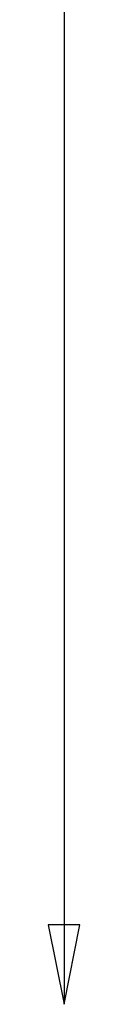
# Model space of a CAD drawing. Header units: millimetres. Extents: x 166 to 3217, y 680 to 4465.
# Tile 9 of 16: x 3201 to 3217, y 1210 to 1706. Entities that reach past the tile are written whole.
import ezdxf

# ---------------------------------------------------------------- set-up
doc = ezdxf.new("R2010")
doc.units = ezdxf.units.MM
doc.header["$LTSCALE"] = 16
doc.layers.add('Wymiar (ISO)', color=7, linetype='Continuous', lineweight=25)

msp = doc.modelspace()

# ---------------------------------------------------------------- linework, layer by layer
at = {"layer": 'Wymiar (ISO)'}
for p, q in [((3208.95, 4071.36), (3208.95, 1250.36)), ((3208.95, 3621.36), (3208.95, 1250.36)), ((3208.95, 3321.36), (3208.95, 1250.36)), ((3208.95, 3171.36), (3208.95, 1250.36)), ((3200.95, 1250.36), (3208.95, 1210.36)), ((3216.95, 1250.36), (3200.95, 1250.36)), ((3200.95, 1250.36), (3208.95, 1210.36)), ((3216.95, 1250.36), (3200.95, 1250.36)), ((3200.95, 1250.36), (3208.95, 1210.36)), ((3216.95, 1250.36), (3200.95, 1250.36)), ((3200.95, 1250.36), (3208.95, 1210.36)), ((3216.95, 1250.36), (3200.95, 1250.36)), ((3208.95, 1250.36), (3208.95, 1210.36)), ((3208.95, 1210.36), (3216.95, 1250.36)), ((3208.95, 1250.36), (3208.95, 1210.36)), ((3208.95, 1210.36), (3216.95, 1250.36)), ((3208.95, 1250.36), (3208.95, 1210.36)), ((3208.95, 1210.36), (3216.95, 1250.36)), ((3208.95, 1250.36), (3208.95, 1210.36)), ((3208.95, 1210.36), (3216.95, 1250.36))]:
    msp.add_line(p, q, dxfattribs=at)
at = {"layer": 'Wymiar (ISO)', "flags": 128}
msp.add_lwpolyline([(3200.95, 1250.36), (3208.95, 1210.36), (3216.95, 1250.36), (3200.95, 1250.36)], dxfattribs=at)
msp.add_lwpolyline([(3200.95, 1250.36), (3208.95, 1210.36), (3216.95, 1250.36), (3200.95, 1250.36)], dxfattribs=at)
msp.add_lwpolyline([(3200.95, 1250.36), (3208.95, 1210.36), (3216.95, 1250.36), (3200.95, 1250.36)], dxfattribs=at)
msp.add_lwpolyline([(3200.95, 1250.36), (3208.95, 1210.36), (3216.95, 1250.36), (3200.95, 1250.36)], dxfattribs=at)
at = {"layer": 'Wymiar (ISO)'}
msp.add_solid([(3200.95, 1250.36), (3208.95, 1210.36), (3216.95, 1250.36), (3200.95, 1250.36)], dxfattribs=at)
msp.add_solid([(3200.95, 1250.36), (3208.95, 1210.36), (3216.95, 1250.36), (3200.95, 1250.36)], dxfattribs=at)
msp.add_solid([(3200.95, 1250.36), (3208.95, 1210.36), (3216.95, 1250.36), (3200.95, 1250.36)], dxfattribs=at)
msp.add_solid([(3200.95, 1250.36), (3208.95, 1210.36), (3216.95, 1250.36), (3200.95, 1250.36)], dxfattribs=at)

doc.saveas('drawing.dxf')
